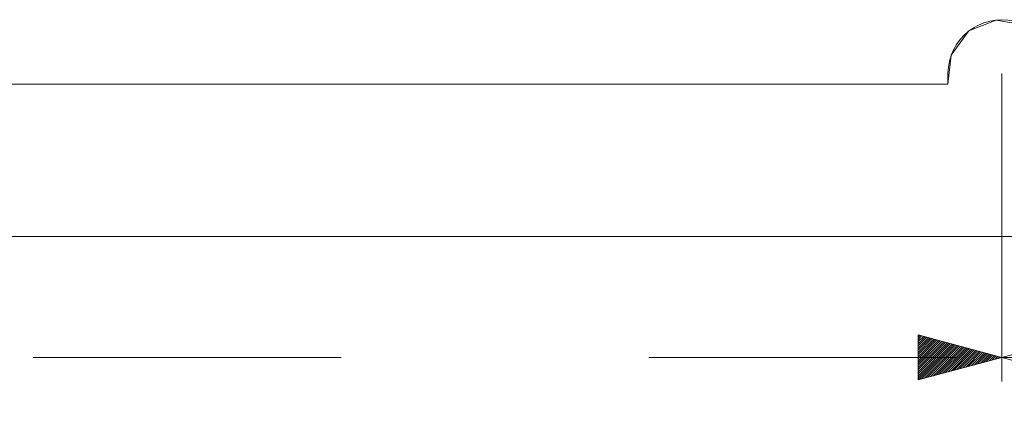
# Model space of a CAD drawing. Header units: inches. Extents: x 513 to 854, y 267 to 501.
# Tile 101 of 214: x 634 to 675, y 437 to 453. Entities that reach past the tile are written whole.
import ezdxf

# ---------------------------------------------------------------- set-up
doc = ezdxf.new("R2010")
doc.units = ezdxf.units.IN
doc.header["$MEASUREMENT"] = 0
for name, pattern in [('AI-Linetype-11', [25.719999, 12.86, -12.86]), ('AI-Linetype-13', [25.719999, 12.86, -12.86]), ('AI-Linetype-8', [25.719999, 12.86, -12.86]), ('AI-Linetype-9', [25.719999, 12.86, -12.86])]:
    doc.linetypes.add(name, pattern=pattern)
doc.layers.add('1', color=7, linetype='Continuous')
doc.layers.add('Top', color=7, linetype='Continuous')

# ---------------------------------------------------------------- blocks, each defined once
blk = doc.blocks.new('block 5')
at = {"layer": '1', "color": 8, "lineweight": 18, "true_color": 0x808080}
blk.add_lwpolyline([(522.61, 444.312), (810.31, 444.312)], dxfattribs=at)
blk = doc.blocks.new('block 1351')
at = {"layer": '1', "color": 18, "lineweight": 13, "true_color": 0x4c0000}
blk.add_lwpolyline([(672.798, 450.662), (559.677, 450.662)], dxfattribs=at)
blk = doc.blocks.new('block 1357')
at = {"layer": '1', "color": 18, "lineweight": 13, "true_color": 0x4c0000}
blk.add_lwpolyline([(672.798, 450.662), (559.677, 450.662)], dxfattribs=at)
blk = doc.blocks.new('block 1362')
at = {"layer": '1', "color": 18, "lineweight": 13, "true_color": 0x4c0000}
blk.add_lwpolyline([(672.798, 450.662), (672.798, 451.11)], dxfattribs=at)
blk = doc.blocks.new('block 1386')
at = {"layer": '1', "color": 18, "lineweight": 13, "true_color": 0x4c0000}
blk.add_lwpolyline([(672.798, 450.662), (672.798, 451.11)], dxfattribs=at)
blk = doc.blocks.new('block 4391')
at = {"layer": '1', "color": 193, "linetype": 'AI-Linetype-8', "lineweight": 18, "true_color": 0x9966cc}
blk.add_lwpolyline([(557.427, 439.262), (675.048, 439.262)], dxfattribs=at)
blk = doc.blocks.new('block 4392')
at = {"layer": '1', "color": 193, "linetype": 'AI-Linetype-9', "lineweight": 18, "true_color": 0x9966cc}
blk.add_lwpolyline([(675.048, 451.11), (675.048, 437.262)], dxfattribs=at)
blk = doc.blocks.new('block 4394')
at = {"layer": '1', "color": 193, "linetype": 'AI-Linetype-11', "lineweight": 18, "true_color": 0x9966cc}
blk.add_lwpolyline([(675.048, 439.262), (781.331, 439.262)], dxfattribs=at)
blk = doc.blocks.new('block 4396')
at = {"layer": '1', "color": 193, "linetype": 'AI-Linetype-13', "lineweight": 18, "true_color": 0x9966cc}
blk.add_lwpolyline([(675.048, 451.11), (675.048, 437.262)], dxfattribs=at)
blk = doc.blocks.new('block 4909')
at = {"layer": '1', "color": 155, "lineweight": 18, "true_color": 0x4c7299}
blk.add_lwpolyline([(677.298, 450.662), (677.298, 451.14), (677.282, 451.382), (677.238, 451.626), (677.167, 451.868), (677.067, 452.103), (676.942, 452.326), (676.792, 452.533), (676.621, 452.719), (676.434, 452.883), (676.234, 453.023), (676.022, 453.138), (675.795, 453.233), (675.554, 453.303), (675.304, 453.346), (675.048, 453.36), (674.793, 453.346), (674.543, 453.303), (674.302, 453.233), (674.074, 453.138), (673.863, 453.023), (673.663, 452.883), (673.476, 452.719), (673.305, 452.533), (673.155, 452.326), (673.029, 452.103), (672.93, 451.868), (672.858, 451.626), (672.815, 451.382), (672.799, 451.14), (672.798, 450.662)], dxfattribs=at)
blk = doc.blocks.new('block 4911')
at = {"layer": '1', "color": 155, "lineweight": 18, "true_color": 0x4c7299}
blk.add_lwpolyline([(672.798, 450.662), (559.677, 450.662)], dxfattribs=at)
blk = doc.blocks.new('block 4949')
at = {"layer": '1', "color": 18, "lineweight": 18, "true_color": 0x4c0000}
for points in [[(672.798, 450.662), (596.005, 450.662)], [(746.445, 450.662), (708.048, 450.662), (688.849, 450.662), (679.25, 450.662), (678.05, 450.662), (677.45, 450.662), (677.298, 451.11), (676.956, 452.303), (676.041, 453.13), (674.809, 453.347), (673.671, 452.89), (672.932, 451.873), (672.798, 450.662)]]:
    blk.add_lwpolyline(points, dxfattribs=at)
blk = doc.blocks.new('block 5164')
at = {"layer": '1', "color": 18, "lineweight": 13, "true_color": 0x4c0000}
for points in [[(672.798, 450.662), (596.005, 450.662)], [(746.445, 450.662), (708.048, 450.662), (688.849, 450.662), (679.25, 450.662), (678.05, 450.662), (677.45, 450.662), (677.298, 451.11), (676.956, 452.303), (676.041, 453.13), (674.809, 453.347), (673.671, 452.89), (672.932, 451.873), (672.798, 450.662)]]:
    blk.add_lwpolyline(points, dxfattribs=at)
blk = doc.blocks.new('block 7282')
at = {"layer": 'Top', "lineweight": 0}
blk.add_lwpolyline([(675.048, 439.262), (671.548, 438.324), (671.548, 440.2), (675.048, 439.262)], dxfattribs=at)
blk = doc.blocks.new('block 7283')
at = {"layer": 'Top', "lineweight": 0}
blk.add_lwpolyline([(671.548, 440.188), (671.557, 440.197)], dxfattribs=at)
blk = doc.blocks.new('block 7284')
at = {"layer": 'Top', "lineweight": 0}
blk.add_lwpolyline([(671.548, 440.099), (671.628, 440.178)], dxfattribs=at)
blk = doc.blocks.new('block 7285')
at = {"layer": 'Top', "lineweight": 0}
blk.add_lwpolyline([(671.548, 440.009), (671.699, 440.159)], dxfattribs=at)
blk = doc.blocks.new('block 7286')
at = {"layer": 'Top', "lineweight": 0}
blk.add_lwpolyline([(671.548, 439.919), (671.77, 440.14)], dxfattribs=at)
blk = doc.blocks.new('block 7287')
at = {"layer": 'Top', "lineweight": 0}
blk.add_lwpolyline([(671.548, 439.829), (671.841, 440.121)], dxfattribs=at)
blk = doc.blocks.new('block 7288')
at = {"layer": 'Top', "lineweight": 0}
blk.add_lwpolyline([(671.548, 439.739), (671.911, 440.102)], dxfattribs=at)
blk = doc.blocks.new('block 7289')
at = {"layer": 'Top', "lineweight": 0}
blk.add_lwpolyline([(671.548, 439.65), (671.982, 440.083)], dxfattribs=at)
blk = doc.blocks.new('block 7290')
at = {"layer": 'Top', "lineweight": 0}
blk.add_lwpolyline([(671.548, 439.56), (672.053, 440.064)], dxfattribs=at)
blk = doc.blocks.new('block 7291')
at = {"layer": 'Top', "lineweight": 0}
blk.add_lwpolyline([(671.548, 439.47), (672.124, 440.045)], dxfattribs=at)
blk = doc.blocks.new('block 7292')
at = {"layer": 'Top', "lineweight": 0}
blk.add_lwpolyline([(671.548, 439.38), (672.195, 440.026)], dxfattribs=at)
blk = doc.blocks.new('block 7293')
at = {"layer": 'Top', "lineweight": 0}
blk.add_lwpolyline([(671.548, 439.29), (672.266, 440.007)], dxfattribs=at)
blk = doc.blocks.new('block 7294')
at = {"layer": 'Top', "lineweight": 0}
blk.add_lwpolyline([(671.548, 439.201), (672.336, 439.989)], dxfattribs=at)
blk = doc.blocks.new('block 7295')
at = {"layer": 'Top', "lineweight": 0}
blk.add_lwpolyline([(671.548, 439.111), (672.407, 439.97)], dxfattribs=at)
blk = doc.blocks.new('block 7296')
at = {"layer": 'Top', "lineweight": 0}
blk.add_lwpolyline([(671.548, 439.021), (672.478, 439.951)], dxfattribs=at)
blk = doc.blocks.new('block 7297')
at = {"layer": 'Top', "lineweight": 0}
blk.add_lwpolyline([(671.548, 438.931), (672.549, 439.932)], dxfattribs=at)
blk = doc.blocks.new('block 7298')
at = {"layer": 'Top', "lineweight": 0}
blk.add_lwpolyline([(671.548, 438.841), (672.62, 439.913)], dxfattribs=at)
blk = doc.blocks.new('block 7299')
at = {"layer": 'Top', "lineweight": 0}
blk.add_lwpolyline([(671.548, 438.752), (672.69, 439.894)], dxfattribs=at)
blk = doc.blocks.new('block 7300')
at = {"layer": 'Top', "lineweight": 0}
blk.add_lwpolyline([(671.548, 438.662), (672.761, 439.875)], dxfattribs=at)
blk = doc.blocks.new('block 7301')
at = {"layer": 'Top', "lineweight": 0}
blk.add_lwpolyline([(671.548, 438.572), (672.832, 439.856)], dxfattribs=at)
blk = doc.blocks.new('block 7302')
at = {"layer": 'Top', "lineweight": 0}
blk.add_lwpolyline([(671.548, 438.482), (672.903, 439.837)], dxfattribs=at)
blk = doc.blocks.new('block 7303')
at = {"layer": 'Top', "lineweight": 0}
blk.add_lwpolyline([(671.548, 438.392), (672.974, 439.818)], dxfattribs=at)
blk = doc.blocks.new('block 7304')
at = {"layer": 'Top', "lineweight": 0}
blk.add_lwpolyline([(671.578, 438.332), (673.045, 439.799)], dxfattribs=at)
blk = doc.blocks.new('block 7305')
at = {"layer": 'Top', "lineweight": 0}
blk.add_lwpolyline([(671.7, 438.365), (673.115, 439.78)], dxfattribs=at)
blk = doc.blocks.new('block 7306')
at = {"layer": 'Top', "lineweight": 0}
blk.add_lwpolyline([(671.823, 438.398), (673.186, 439.761)], dxfattribs=at)
blk = doc.blocks.new('block 7307')
at = {"layer": 'Top', "lineweight": 0}
blk.add_lwpolyline([(671.946, 438.43), (673.257, 439.742)], dxfattribs=at)
blk = doc.blocks.new('block 7308')
at = {"layer": 'Top', "lineweight": 0}
blk.add_lwpolyline([(672.068, 438.463), (673.328, 439.723)], dxfattribs=at)
blk = doc.blocks.new('block 7309')
at = {"layer": 'Top', "lineweight": 0}
blk.add_lwpolyline([(672.191, 438.496), (673.399, 439.704)], dxfattribs=at)
blk = doc.blocks.new('block 7310')
at = {"layer": 'Top', "lineweight": 0}
blk.add_lwpolyline([(672.314, 438.529), (673.47, 439.685)], dxfattribs=at)
blk = doc.blocks.new('block 7311')
at = {"layer": 'Top', "lineweight": 0}
blk.add_lwpolyline([(672.436, 438.562), (673.54, 439.666)], dxfattribs=at)
blk = doc.blocks.new('block 7312')
at = {"layer": 'Top', "lineweight": 0}
blk.add_lwpolyline([(672.559, 438.595), (673.611, 439.647)], dxfattribs=at)
blk = doc.blocks.new('block 7313')
at = {"layer": 'Top', "lineweight": 0}
blk.add_lwpolyline([(672.682, 438.628), (673.682, 439.628)], dxfattribs=at)
blk = doc.blocks.new('block 7314')
at = {"layer": 'Top', "lineweight": 0}
blk.add_lwpolyline([(672.804, 438.661), (673.753, 439.609)], dxfattribs=at)
blk = doc.blocks.new('block 7315')
at = {"layer": 'Top', "lineweight": 0}
blk.add_lwpolyline([(672.927, 438.693), (673.824, 439.59)], dxfattribs=at)
blk = doc.blocks.new('block 7316')
at = {"layer": 'Top', "lineweight": 0}
blk.add_lwpolyline([(673.05, 438.726), (673.894, 439.571)], dxfattribs=at)
blk = doc.blocks.new('block 7317')
at = {"layer": 'Top', "lineweight": 0}
blk.add_lwpolyline([(673.172, 438.759), (673.965, 439.552)], dxfattribs=at)
blk = doc.blocks.new('block 7318')
at = {"layer": 'Top', "lineweight": 0}
blk.add_lwpolyline([(673.295, 438.792), (674.036, 439.533)], dxfattribs=at)
blk = doc.blocks.new('block 7319')
at = {"layer": 'Top', "lineweight": 0}
blk.add_lwpolyline([(673.418, 438.825), (674.107, 439.514)], dxfattribs=at)
blk = doc.blocks.new('block 7320')
at = {"layer": 'Top', "lineweight": 0}
blk.add_lwpolyline([(673.54, 438.858), (674.178, 439.495)], dxfattribs=at)
blk = doc.blocks.new('block 7321')
at = {"layer": 'Top', "lineweight": 0}
blk.add_lwpolyline([(673.663, 438.891), (674.249, 439.476)], dxfattribs=at)
blk = doc.blocks.new('block 7322')
at = {"layer": 'Top', "lineweight": 0}
blk.add_lwpolyline([(673.786, 438.923), (674.319, 439.457)], dxfattribs=at)
blk = doc.blocks.new('block 7323')
at = {"layer": 'Top', "lineweight": 0}
blk.add_lwpolyline([(673.908, 438.956), (674.39, 439.438)], dxfattribs=at)
blk = doc.blocks.new('block 7324')
at = {"layer": 'Top', "lineweight": 0}
blk.add_lwpolyline([(674.031, 438.989), (674.461, 439.419)], dxfattribs=at)
blk = doc.blocks.new('block 7325')
at = {"layer": 'Top', "lineweight": 0}
blk.add_lwpolyline([(674.154, 439.022), (674.532, 439.4)], dxfattribs=at)
blk = doc.blocks.new('block 7326')
at = {"layer": 'Top', "lineweight": 0}
blk.add_lwpolyline([(674.276, 439.055), (674.603, 439.381)], dxfattribs=at)
blk = doc.blocks.new('block 7327')
at = {"layer": 'Top', "lineweight": 0}
blk.add_lwpolyline([(674.399, 439.088), (674.674, 439.362)], dxfattribs=at)
blk = doc.blocks.new('block 7328')
at = {"layer": 'Top', "lineweight": 0}
blk.add_lwpolyline([(674.522, 439.121), (674.744, 439.343)], dxfattribs=at)
blk = doc.blocks.new('block 7329')
at = {"layer": 'Top', "lineweight": 0}
blk.add_lwpolyline([(674.644, 439.154), (674.815, 439.324)], dxfattribs=at)
blk = doc.blocks.new('block 7330')
at = {"layer": 'Top', "lineweight": 0}
blk.add_lwpolyline([(674.767, 439.186), (674.886, 439.305)], dxfattribs=at)
blk = doc.blocks.new('block 7331')
at = {"layer": 'Top', "lineweight": 0}
blk.add_lwpolyline([(674.89, 439.219), (674.957, 439.286)], dxfattribs=at)
blk = doc.blocks.new('block 7332')
at = {"layer": 'Top', "lineweight": 0}
blk.add_lwpolyline([(675.012, 439.252), (675.028, 439.267)], dxfattribs=at)
blk = doc.blocks.new('block 7434')
at = {"layer": 'Top', "lineweight": 0}
blk.add_lwpolyline([(675.048, 439.262), (678.548, 440.2), (678.548, 438.324), (675.048, 439.262)], dxfattribs=at)
blk = doc.blocks.new('block 7435')
at = {"layer": 'Top', "lineweight": 0}
blk.add_lwpolyline([(675.099, 439.248), (675.135, 439.285)], dxfattribs=at)

msp = doc.modelspace()

# ---------------------------------------------------------------- block references
at = {"layer": '1'}
for name in ['block 4949', 'block 5164', 'block 4909', 'block 1362', 'block 1386', 'block 4392', 'block 4396', 'block 1351', 'block 1357', 'block 4911', 'block 5', 'block 4391', 'block 4394']:
    msp.add_blockref(name, (0, 0), dxfattribs=at)
at = {"layer": 'Top'}
for name in ['block 7282', 'block 7283', 'block 7284', 'block 7285', 'block 7286', 'block 7287', 'block 7288', 'block 7434', 'block 7289', 'block 7290', 'block 7291', 'block 7292', 'block 7293', 'block 7294', 'block 7295', 'block 7296', 'block 7297', 'block 7298', 'block 7299', 'block 7300', 'block 7301', 'block 7302', 'block 7303', 'block 7304', 'block 7305', 'block 7306', 'block 7307', 'block 7308', 'block 7309', 'block 7310', 'block 7311', 'block 7312', 'block 7313', 'block 7314', 'block 7315', 'block 7316', 'block 7317', 'block 7318', 'block 7319', 'block 7320', 'block 7321', 'block 7322', 'block 7323', 'block 7324', 'block 7325', 'block 7326', 'block 7327', 'block 7328', 'block 7329', 'block 7330', 'block 7331', 'block 7435', 'block 7332']:
    msp.add_blockref(name, (0, 0), dxfattribs=at)

doc.saveas('drawing.dxf')
